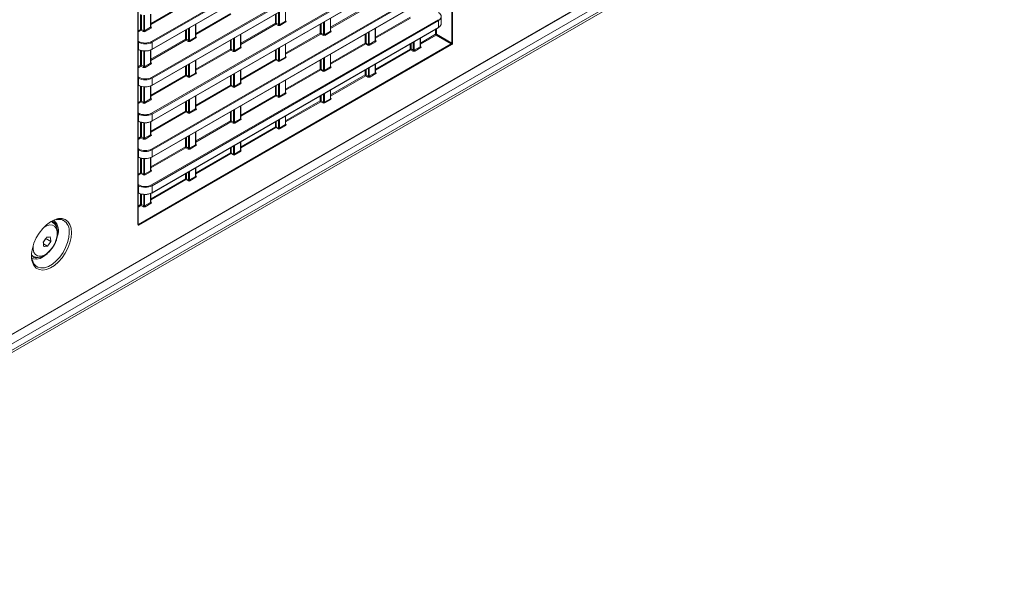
# Model space of a CAD drawing. Header units: millimetres. Extents: x 0 to 1118, y 0 to 864.
# Tile 138 of 156: x 945 to 1021, y 538 to 580. Entities that reach past the tile are written whole.
import ezdxf

# ---------------------------------------------------------------- set-up
doc = ezdxf.new("R2010")
doc.units = ezdxf.units.MM

msp = doc.modelspace()

# ---------------------------------------------------------------- linework, layer by layer
at = {"color": 9, "linetype": 'Continuous', "lineweight": 0}
for p, q in [((978.416, 578.255), (978.416, 629.206)), ((978.486, 629.206), (978.486, 578.255)), ((954.347, 564.32), (954.347, 615.271)), ((875.336, 515.899), (1020.806, 599.877)), ((875.972, 515.513), (1020.346, 598.858)), ((875.972, 515.018), (1020.346, 598.363)), ((875.869, 514.789), (1020.242, 598.134)), ((955.398, 578.371), (977.365, 591.052)), ((977.4, 590.991), (955.433, 578.31)), ((955.433, 577.778), (977.4, 590.459)), ((955.398, 575.619), (977.365, 588.3)), ((977.4, 588.239), (955.433, 575.558)), ((955.433, 575.026), (977.4, 587.707)), ((955.398, 572.867), (977.365, 585.549)), ((977.4, 585.488), (955.433, 572.806)), ((955.433, 572.274), (977.4, 584.955)), ((955.398, 570.116), (977.365, 582.797)), ((977.4, 582.736), (955.433, 570.055)), ((955.433, 569.522), (977.4, 582.204)), ((955.334, 579.755), (957.993, 581.291)), ((958.028, 581.23), (955.334, 579.674)), ((965.661, 579.933), (965.661, 580.913)), ((969.122, 579.46), (971.782, 580.995)), ((971.817, 580.934), (969.122, 579.379)), ((954.546, 579.301), (954.546, 580.439)), ((954.616, 580.42), (954.616, 579.301)), ((954.788, 579.202), (954.788, 580.392)), ((954.858, 580.388), (954.858, 579.2)), ((955.319, 579.467), (955.319, 580.469)), ((958.781, 578.994), (961.44, 580.529)), ((961.475, 580.468), (958.781, 578.913)), ((964.887, 579.767), (964.887, 580.467)), ((964.958, 580.507), (964.958, 579.767)), ((965.13, 579.668), (965.13, 580.607)), ((965.2, 580.647), (965.2, 579.667)), ((969.108, 579.171), (969.108, 580.152)), ((972.57, 578.698), (975.229, 580.234)), ((975.264, 580.173), (972.57, 578.617)), ((954.858, 579.2), (955.319, 579.467)), ((955.354, 579.406), (954.893, 579.14)), ((955.334, 579.501), (955.355, 579.488)), ((955.398, 567.364), (977.365, 580.045)), ((977.4, 579.984), (955.433, 567.303)), ((955.433, 566.771), (977.4, 579.452)), ((958.235, 578.44), (958.235, 579.379)), ((958.305, 579.419), (958.305, 578.439)), ((958.766, 578.705), (958.766, 579.685)), ((962.228, 578.232), (964.887, 579.767)), ((964.922, 579.706), (962.228, 578.151)), ((965.094, 579.607), (964.922, 579.706)), ((964.958, 579.767), (965.13, 579.668)), ((965.2, 579.667), (965.661, 579.933)), ((965.695, 579.872), (965.235, 579.606)), ((965.675, 579.968), (965.697, 579.954)), ((968.335, 579.005), (968.335, 579.705)), ((968.405, 579.746), (968.405, 579.006)), ((968.577, 578.906), (968.577, 579.845)), ((968.647, 579.885), (968.647, 578.905)), ((972.555, 578.41), (972.555, 579.39)), ((977.185, 578.925), (977.185, 579.311)), ((977.255, 579.351), (977.255, 578.926)), ((977.4, 579.452), (977.4, 579.984)), ((954.362, 579.194), (954.546, 579.301)), ((954.581, 579.24), (954.362, 579.113)), ((954.753, 579.14), (954.581, 579.24)), ((954.616, 579.301), (954.788, 579.202)), ((957.993, 578.539), (957.993, 579.239)), ((958.063, 579.279), (958.063, 578.539)), ((958.305, 578.439), (958.766, 578.705)), ((958.801, 578.644), (958.34, 578.378)), ((958.781, 578.739), (958.802, 578.726)), ((961.683, 577.678), (961.683, 578.617)), ((961.753, 578.657), (961.753, 577.677)), ((962.213, 577.943), (962.213, 578.923)), ((965.675, 577.47), (968.335, 579.005)), ((968.369, 578.944), (965.675, 577.389)), ((968.541, 578.845), (968.369, 578.944)), ((968.405, 579.006), (968.577, 578.906)), ((968.647, 578.905), (969.108, 579.171)), ((969.143, 579.11), (968.682, 578.844)), ((969.122, 579.206), (969.144, 579.193)), ((971.782, 578.244), (971.782, 578.943)), ((971.852, 578.984), (971.852, 578.244)), ((972.024, 578.145), (972.024, 579.083)), ((972.094, 579.124), (972.094, 578.143)), ((976.002, 577.962), (976.002, 578.628)), ((976.017, 578.251), (977.185, 578.925)), ((977.22, 578.864), (976.017, 578.17)), ((978.381, 578.194), (977.22, 578.864)), ((977.255, 578.926), (978.416, 578.255)), ((954.362, 578.408), (954.417, 578.376)), ((954.382, 578.314), (954.362, 578.326)), ((954.382, 577.763), (954.382, 578.314)), ((954.383, 564.34), (978.381, 578.194)), ((978.416, 578.133), (954.418, 564.279)), ((955.334, 577.004), (957.993, 578.539)), ((958.028, 578.478), (955.334, 576.923)), ((955.433, 578.31), (955.433, 577.778)), ((958.2, 578.379), (958.028, 578.478)), ((958.063, 578.539), (958.235, 578.44)), ((961.44, 577.777), (961.44, 578.477)), ((961.51, 578.517), (961.51, 577.777)), ((961.753, 577.677), (962.213, 577.943)), ((962.248, 577.882), (961.787, 577.616)), ((962.228, 577.978), (962.249, 577.964)), ((965.13, 576.916), (965.13, 577.855)), ((965.2, 577.895), (965.2, 576.915)), ((965.661, 577.181), (965.661, 578.162)), ((969.122, 576.708), (971.782, 578.244)), ((971.817, 578.183), (969.122, 576.627)), ((971.989, 578.083), (971.817, 578.183)), ((971.852, 578.244), (972.024, 578.145)), ((972.094, 578.143), (972.555, 578.41)), ((972.59, 578.349), (972.129, 578.083)), ((972.57, 578.444), (972.591, 578.431)), ((975.229, 577.796), (975.229, 578.182)), ((975.299, 578.222), (975.299, 577.797)), ((975.299, 577.797), (975.471, 577.697)), ((975.471, 577.697), (975.471, 578.322)), ((975.541, 578.362), (975.541, 577.696)), ((975.541, 577.696), (976.002, 577.962)), ((976.037, 577.901), (975.576, 577.635)), ((976.017, 577.997), (976.038, 577.984)), ((954.362, 577.774), (954.382, 577.763)), ((954.546, 576.549), (954.546, 577.688)), ((954.616, 577.668), (954.616, 576.549)), ((954.788, 576.45), (954.788, 577.64)), ((954.858, 577.636), (954.858, 576.449)), ((955.319, 576.715), (955.319, 577.717)), ((958.781, 576.242), (961.44, 577.777)), ((961.475, 577.716), (958.781, 576.161)), ((961.647, 577.617), (961.475, 577.716)), ((961.51, 577.777), (961.683, 577.678)), ((964.887, 577.015), (964.887, 577.715)), ((964.958, 577.756), (964.958, 577.016)), ((965.2, 576.915), (965.661, 577.181)), ((965.695, 577.12), (965.235, 576.854)), ((965.675, 577.216), (965.697, 577.203)), ((968.577, 576.155), (968.577, 577.093)), ((968.647, 577.134), (968.647, 576.153)), ((969.108, 576.42), (969.108, 577.4)), ((972.57, 576.261), (975.229, 577.796)), ((975.264, 577.735), (972.57, 576.18)), ((975.436, 577.636), (975.264, 577.735)), ((954.362, 576.442), (954.546, 576.549)), ((954.581, 576.488), (954.362, 576.361)), ((954.753, 576.389), (954.581, 576.488)), ((954.616, 576.549), (954.788, 576.45)), ((954.858, 576.449), (955.319, 576.715)), ((955.354, 576.654), (954.893, 576.388)), ((955.334, 576.749), (955.355, 576.736)), ((957.993, 575.787), (957.993, 576.487)), ((958.063, 576.527), (958.063, 575.787)), ((958.235, 575.688), (958.235, 576.627)), ((958.305, 576.667), (958.305, 575.687)), ((958.766, 575.953), (958.766, 576.933)), ((962.228, 575.48), (964.887, 577.015)), ((964.922, 576.954), (962.228, 575.399)), ((965.094, 576.855), (964.922, 576.954)), ((964.958, 577.016), (965.13, 576.916)), ((968.335, 576.254), (968.335, 576.953)), ((968.405, 576.994), (968.405, 576.254)), ((968.647, 576.153), (969.108, 576.42)), ((969.143, 576.359), (968.682, 576.093)), ((969.122, 576.454), (969.144, 576.441)), ((972.024, 575.707), (972.024, 576.332)), ((972.094, 576.372), (972.094, 575.706)), ((972.555, 575.972), (972.555, 576.638)), ((954.362, 575.656), (954.417, 575.624)), ((954.382, 575.563), (954.362, 575.574)), ((954.382, 575.011), (954.382, 575.563)), ((955.334, 574.252), (957.993, 575.787)), ((958.028, 575.726), (955.334, 574.171)), ((955.433, 575.558), (955.433, 575.026)), ((958.2, 575.627), (958.028, 575.726)), ((958.063, 575.787), (958.235, 575.688)), ((958.305, 575.687), (958.766, 575.953)), ((958.801, 575.892), (958.34, 575.626)), ((958.781, 575.988), (958.802, 575.974)), ((961.44, 575.025), (961.44, 575.725)), ((961.51, 575.766), (961.51, 575.026)), ((961.683, 574.926), (961.683, 575.865)), ((961.753, 575.905), (961.753, 574.925)), ((962.213, 575.191), (962.213, 576.172)), ((965.675, 574.718), (968.335, 576.254)), ((968.369, 576.193), (965.675, 574.637)), ((968.541, 576.093), (968.369, 576.193)), ((968.405, 576.254), (968.577, 576.155)), ((969.122, 574.271), (971.782, 575.806)), ((971.817, 575.745), (969.122, 574.19)), ((971.782, 575.806), (971.782, 576.192)), ((971.989, 575.646), (971.817, 575.745)), ((971.852, 576.232), (971.852, 575.807)), ((971.852, 575.807), (972.024, 575.707)), ((972.094, 575.706), (972.555, 575.972)), ((972.59, 575.911), (972.129, 575.645)), ((972.57, 576.007), (972.591, 575.994)), ((954.362, 575.022), (954.382, 575.011)), ((954.546, 573.797), (954.546, 574.936)), ((954.616, 574.916), (954.616, 573.797)), ((954.788, 573.698), (954.788, 574.888)), ((954.858, 574.884), (954.858, 573.697)), ((955.319, 573.963), (955.319, 574.966)), ((958.781, 573.49), (961.44, 575.025)), ((961.475, 574.964), (958.781, 573.409)), ((961.647, 574.865), (961.475, 574.964)), ((961.51, 575.026), (961.683, 574.926)), ((961.753, 574.925), (962.213, 575.191)), ((962.248, 575.13), (961.787, 574.864)), ((962.228, 575.226), (962.249, 575.213)), ((964.887, 574.264), (964.887, 574.963)), ((964.958, 575.004), (964.958, 574.264)), ((965.13, 574.165), (965.13, 575.103)), ((965.2, 575.144), (965.2, 574.163)), ((965.661, 574.43), (965.661, 575.41)), ((958.766, 573.201), (958.766, 574.182)), ((962.228, 572.728), (964.887, 574.264)), ((964.922, 574.203), (962.228, 572.647)), ((965.094, 574.103), (964.922, 574.203)), ((964.958, 574.264), (965.13, 574.165)), ((965.2, 574.163), (965.661, 574.43)), ((965.695, 574.369), (965.235, 574.103)), ((965.675, 574.464), (965.697, 574.451)), ((968.335, 573.816), (968.335, 574.202)), ((968.405, 574.242), (968.405, 573.817)), ((968.577, 573.717), (968.577, 574.342)), ((968.647, 574.382), (968.647, 573.716)), ((969.108, 573.982), (969.108, 574.648)), ((954.362, 573.691), (954.546, 573.797)), ((954.581, 573.736), (954.362, 573.61)), ((954.753, 573.637), (954.581, 573.736)), ((954.616, 573.797), (954.788, 573.698)), ((954.858, 573.697), (955.319, 573.963)), ((955.354, 573.902), (954.893, 573.636)), ((955.334, 573.998), (955.355, 573.984)), ((957.993, 573.035), (957.993, 573.735)), ((958.063, 573.776), (958.063, 573.036)), ((958.235, 572.936), (958.235, 573.875)), ((958.305, 573.915), (958.305, 572.935)), ((962.213, 572.44), (962.213, 573.42)), ((965.675, 572.281), (968.335, 573.816)), ((968.369, 573.755), (965.675, 572.2)), ((968.541, 573.656), (968.369, 573.755)), ((968.405, 573.817), (968.577, 573.717)), ((968.647, 573.716), (969.108, 573.982)), ((969.143, 573.921), (968.682, 573.655)), ((969.122, 574.017), (969.144, 574.004)), ((954.362, 572.904), (954.417, 572.872)), ((954.382, 572.811), (954.362, 572.823)), ((954.382, 572.259), (954.382, 572.811)), ((955.334, 571.5), (957.993, 573.035)), ((958.028, 572.974), (955.334, 571.419)), ((955.433, 572.806), (955.433, 572.274)), ((958.2, 572.875), (958.028, 572.974)), ((958.063, 573.036), (958.235, 572.936)), ((958.305, 572.935), (958.766, 573.201)), ((958.801, 573.14), (958.34, 572.874)), ((958.781, 573.236), (958.802, 573.223)), ((961.44, 572.274), (961.44, 572.973)), ((961.51, 573.014), (961.51, 572.274)), ((961.683, 572.175), (961.683, 573.113)), ((961.753, 573.154), (961.753, 572.173)), ((965.661, 571.992), (965.661, 572.658)), ((954.362, 572.27), (954.382, 572.259)), ((954.546, 571.045), (954.546, 572.184)), ((954.616, 572.164), (954.616, 571.046)), ((954.788, 570.946), (954.788, 572.136)), ((954.858, 572.133), (954.858, 570.945)), ((955.319, 571.211), (955.319, 572.214)), ((958.781, 570.738), (961.44, 572.274)), ((961.475, 572.213), (958.781, 570.657)), ((961.647, 572.113), (961.475, 572.213)), ((961.51, 572.274), (961.683, 572.175)), ((961.753, 572.173), (962.213, 572.44)), ((962.248, 572.379), (961.787, 572.113)), ((962.228, 572.474), (962.249, 572.461)), ((962.228, 570.291), (964.887, 571.826)), ((964.922, 571.765), (962.228, 570.21)), ((964.887, 571.826), (964.887, 572.212)), ((965.094, 571.666), (964.922, 571.765)), ((964.958, 572.252), (964.958, 571.827)), ((964.958, 571.827), (965.13, 571.727)), ((965.13, 571.727), (965.13, 572.352)), ((965.2, 572.392), (965.2, 571.726)), ((965.2, 571.726), (965.661, 571.992)), ((965.695, 571.931), (965.235, 571.665)), ((965.675, 572.027), (965.697, 572.014)), ((954.362, 570.939), (954.546, 571.045)), ((954.616, 571.046), (954.788, 570.946)), ((954.858, 570.945), (955.319, 571.211)), ((955.354, 571.15), (954.893, 570.884)), ((955.334, 571.246), (955.355, 571.233)), ((958.063, 571.024), (958.063, 570.284)), ((958.235, 570.185), (958.235, 571.123)), ((958.305, 571.164), (958.305, 570.183)), ((958.766, 570.45), (958.766, 571.43)), ((954.581, 570.984), (954.362, 570.858)), ((954.753, 570.885), (954.581, 570.984)), ((955.334, 568.748), (957.993, 570.284)), ((957.993, 570.284), (957.993, 570.983)), ((958.063, 570.284), (958.235, 570.185)), ((958.305, 570.183), (958.766, 570.45)), ((958.801, 570.389), (958.34, 570.123)), ((958.781, 570.484), (958.802, 570.471)), ((961.51, 570.262), (961.51, 569.837)), ((961.683, 569.737), (961.683, 570.362)), ((961.753, 570.402), (961.753, 569.736)), ((962.213, 570.002), (962.213, 570.668)), ((954.362, 570.152), (954.417, 570.12)), ((954.382, 570.059), (954.362, 570.071)), ((954.362, 569.518), (954.382, 569.507)), ((954.382, 569.507), (954.382, 570.059)), ((958.028, 570.223), (955.334, 568.667)), ((955.433, 570.055), (955.433, 569.522)), ((958.2, 570.123), (958.028, 570.223)), ((958.781, 568.301), (961.44, 569.836)), ((961.475, 569.775), (958.781, 568.22)), ((961.44, 569.836), (961.44, 570.222)), ((961.647, 569.676), (961.475, 569.775)), ((961.51, 569.837), (961.683, 569.737)), ((961.753, 569.736), (962.213, 570.002)), ((962.248, 569.941), (961.787, 569.675)), ((962.228, 570.037), (962.249, 570.024)), ((954.546, 568.294), (954.546, 569.432)), ((954.616, 569.413), (954.616, 568.294)), ((954.788, 568.195), (954.788, 569.385)), ((954.858, 569.381), (954.858, 568.193)), ((955.319, 568.46), (955.319, 569.462)), ((954.362, 568.187), (954.546, 568.294)), ((954.581, 568.233), (954.362, 568.106)), ((954.753, 568.133), (954.581, 568.233)), ((954.616, 568.294), (954.788, 568.195)), ((954.858, 568.193), (955.319, 568.46)), ((955.354, 568.399), (954.893, 568.133)), ((955.334, 568.494), (955.355, 568.481)), ((957.993, 567.846), (957.993, 568.232)), ((958.063, 568.272), (958.063, 567.847)), ((958.235, 567.747), (958.235, 568.372)), ((958.305, 568.412), (958.305, 567.746)), ((958.305, 567.746), (958.766, 568.012)), ((958.766, 568.012), (958.766, 568.678)), ((958.781, 568.047), (958.802, 568.034)), ((954.362, 567.401), (954.417, 567.369)), ((954.382, 567.307), (954.362, 567.319)), ((954.382, 566.756), (954.382, 567.307)), ((955.334, 566.311), (957.993, 567.846)), ((958.028, 567.785), (955.334, 566.23)), ((955.433, 567.303), (955.433, 566.771)), ((958.2, 567.686), (958.028, 567.785)), ((958.063, 567.847), (958.235, 567.747)), ((958.801, 567.951), (958.34, 567.685)), ((954.362, 566.767), (954.382, 566.756)), ((954.546, 565.856), (954.546, 566.681)), ((954.616, 566.661), (954.616, 565.857)), ((954.788, 565.757), (954.788, 566.633)), ((954.858, 566.629), (954.858, 565.756)), ((955.319, 566.022), (955.319, 566.711)), ((954.362, 565.75), (954.546, 565.856)), ((954.581, 565.795), (954.362, 565.669)), ((954.753, 565.696), (954.581, 565.795)), ((954.616, 565.857), (954.788, 565.757)), ((954.858, 565.756), (955.319, 566.022)), ((955.354, 565.961), (954.893, 565.695)), ((955.334, 566.057), (955.355, 566.044)), ((947.661, 564.554), (947.807, 564.494)), ((954.362, 564.353), (954.383, 564.34)), ((946.281, 561.911), (946.182, 561.992))]:
    msp.add_line(p, q, dxfattribs=at)
at = {"color": 7, "linetype": 'Continuous', "lineweight": 15}
for p, q in [((954.362, 564.341), (954.362, 615.291)), ((875.31, 515.841), (1020.78, 599.819)), ((875.546, 514.603), (1019.919, 597.948)), ((955.423, 577.755), (977.39, 590.436)), ((955.423, 575.003), (977.39, 587.684)), ((955.423, 572.251), (977.39, 584.933)), ((955.423, 569.5), (977.39, 582.181)), ((965.675, 579.954), (965.675, 580.922)), ((955.334, 579.487), (955.334, 580.476)), ((969.122, 579.192), (969.122, 580.16)), ((977.62, 579.755), (977.62, 580.293)), ((955.423, 566.748), (977.39, 579.429)), ((958.781, 578.726), (958.781, 579.693)), ((972.57, 578.43), (972.57, 579.398)), ((962.228, 577.964), (962.228, 578.932)), ((976.017, 577.983), (976.017, 578.636)), ((965.675, 577.202), (965.675, 578.17)), ((954.362, 577.756), (954.393, 577.739)), ((955.334, 576.736), (955.334, 577.724)), ((969.122, 576.44), (969.122, 577.408)), ((958.781, 575.974), (958.781, 576.942)), ((972.57, 575.993), (972.57, 576.646)), ((962.228, 575.212), (962.228, 576.18)), ((954.362, 575.004), (954.393, 574.988)), ((955.334, 573.984), (955.334, 574.972)), ((965.675, 574.45), (965.675, 575.418)), ((958.781, 573.222), (958.781, 574.19)), ((969.122, 574.003), (969.122, 574.656)), ((962.228, 572.46), (962.228, 573.428)), ((965.675, 572.013), (965.675, 572.666)), ((954.362, 572.253), (954.393, 572.236)), ((955.334, 571.232), (955.334, 572.22)), ((958.781, 570.47), (958.781, 571.438)), ((962.228, 570.023), (962.228, 570.676)), ((954.362, 569.501), (954.393, 569.484)), ((955.334, 568.48), (955.334, 569.469)), ((958.781, 568.033), (958.781, 568.687)), ((954.362, 566.749), (954.393, 566.732)), ((955.334, 566.043), (955.334, 566.717)), ((947.795, 564.501), (947.681, 564.566)), ((947.086, 562.954), (947.292, 563.252)), ((947.41, 562.672), (947.1, 562.851)), ((947.292, 563.252), (947.289, 563.283)), ((947.663, 563.038), (947.292, 563.252)), ((946.181, 561.968), (946.295, 561.903)), ((946.532, 561.14), (946.594, 561.098))]:
    msp.add_line(p, q, dxfattribs=at)
at = {"color": 7, "linetype": 'Continuous', "lineweight": 15, "flags": 128}
for points in [[(946.214, 561.579), (946.189, 561.752), (946.189, 562.111), (946.251, 562.498), (946.374, 562.899), (946.551, 563.296), (946.777, 563.674), (947.041, 564.016), (947.332, 564.309), (947.639, 564.541), (947.95, 564.702), (948.143, 564.764)], [(947.382, 562.087), (947.112, 561.875), (946.835, 561.732), (946.569, 561.669), (946.329, 561.689), (946.244, 561.719)]]:
    msp.add_lwpolyline(points, dxfattribs=at)
at = {"color": 9, "linetype": 'Continuous', "lineweight": 0, "flags": 128}
for points in [[(946.303, 562.689), (946.303, 562.432), (946.364, 562.195), (946.483, 562.019), (946.654, 561.917), (946.863, 561.895), (947.097, 561.955), (947.341, 562.093), (947.576, 562.299), (947.788, 562.559), (947.962, 562.856), (948.085, 563.17), (948.151, 563.478), (948.153, 563.76), (948.092, 563.997), (947.973, 564.173), (947.802, 564.275), (947.593, 564.297), (947.358, 564.237), (947.117, 564.101)], [(948.143, 564.764), (948.251, 564.785), (948.53, 564.788), (948.776, 564.711), (948.978, 564.555), (949.129, 564.328), (949.222, 564.04), (949.254, 563.701)], [(949.254, 563.701), (949.222, 563.325), (949.129, 562.929), (948.978, 562.528), (948.776, 562.139), (948.53, 561.777), (948.251, 561.458), (947.95, 561.194), (947.639, 560.997), (947.332, 560.874), (947.041, 560.83), (946.777, 560.868), (946.551, 560.985), (946.374, 561.177), (946.251, 561.436), (946.214, 561.579)], [(946.594, 561.098), (946.661, 561.062), (946.906, 560.998), (947.183, 561.015), (947.479, 561.113), (947.782, 561.288), (948.078, 561.532), (948.354, 561.834), (948.599, 562.18), (948.802, 562.557), (948.953, 562.947), (949.047, 563.334), (949.078, 563.7)]]:
    msp.add_lwpolyline(points, dxfattribs=at)
at = {"color": 9, "linetype": 'Continuous', "lineweight": 0}
for centre, radius, start, end in [((954.581, 579.232), 0.077, 63.23378, 117.34352), ((955.396, 579.47), 0.077, 182.65231, 236.77029), ((955.34, 579.511), 0.0278, 257.73313, 303.54348), ((964.923, 579.699), 0.077, 63.23378, 117.34352), ((964.964, 579.771), 0.077, 182.65231, 236.77029), ((964.878, 579.772), 0.0793, 303.52223, 356.47777), ((965.051, 579.673), 0.0793, 303.52223, 356.47777), ((965.277, 579.671), 0.077, 182.65231, 236.77029), ((965.738, 579.937), 0.077, 182.65231, 236.77029), ((965.681, 579.978), 0.0278, 257.89725, 303.52688), ((977.323, 579.981), 0.077, 2.65231, 56.77029), ((954.623, 579.304), 0.077, 182.65231, 236.77029), ((954.537, 579.306), 0.0793, 303.52223, 356.47777), ((954.709, 579.206), 0.0793, 303.52223, 356.47777), ((954.935, 579.204), 0.077, 182.65231, 236.77029), ((958.843, 578.708), 0.077, 182.65231, 236.77029), ((958.787, 578.749), 0.0278, 257.73313, 303.54348), ((968.37, 578.937), 0.077, 63.23378, 117.34352), ((968.412, 579.009), 0.077, 182.65231, 236.77029), ((968.326, 579.01), 0.0793, 303.52223, 356.47777), ((968.498, 578.911), 0.0793, 303.52223, 356.47777), ((968.724, 578.909), 0.077, 182.65231, 236.77029), ((969.185, 579.175), 0.077, 182.65231, 236.77029), ((969.128, 579.216), 0.0278, 257.89725, 303.52688), ((977.22, 578.857), 0.077, 63.23378, 117.34352), ((977.262, 578.929), 0.077, 182.65231, 236.77029), ((977.176, 578.93), 0.0793, 303.52223, 356.47777), ((954.461, 578.31), 0.0793, 123.52223, 176.47777), ((955.356, 578.306), 0.077, 2.65231, 56.77029), ((958.029, 578.47), 0.077, 63.23378, 117.34352), ((958.07, 578.542), 0.077, 182.65231, 236.77029), ((957.984, 578.544), 0.0793, 303.52223, 356.47777), ((958.156, 578.445), 0.0793, 303.52223, 356.47777), ((958.382, 578.442), 0.077, 182.65231, 236.77029), ((962.29, 577.947), 0.077, 182.65231, 236.77029), ((962.234, 577.988), 0.0278, 257.73313, 303.54348), ((971.817, 578.175), 0.077, 63.23378, 117.34352), ((971.859, 578.247), 0.077, 182.65231, 236.77029), ((971.773, 578.249), 0.0793, 303.52223, 356.47777), ((971.945, 578.149), 0.0793, 303.52223, 356.47777), ((972.171, 578.147), 0.077, 182.65231, 236.77029), ((972.632, 578.413), 0.077, 182.65231, 236.77029), ((972.576, 578.454), 0.0278, 257.89725, 303.52688), ((975.264, 577.728), 0.077, 63.23378, 117.34352), ((975.22, 577.801), 0.0793, 303.52223, 356.47777), ((976.079, 577.966), 0.077, 182.65231, 236.77029), ((976.023, 578.007), 0.0278, 257.73313, 303.54348), ((978.339, 578.129), 0.077, 2.65231, 56.77029), ((978.451, 578.324), 0.077, 243.23378, 297.34352), ((954.406, 577.76), 0.0244, 173.48529, 237.32788), ((955.409, 577.775), 0.024, 304.12618, 7.186), ((961.476, 577.709), 0.077, 63.23378, 117.34352), ((961.517, 577.781), 0.077, 182.65231, 236.77029), ((961.431, 577.782), 0.0793, 303.52223, 356.47777), ((961.603, 577.683), 0.0793, 303.52223, 356.47777), ((961.83, 577.681), 0.077, 182.65231, 236.77029), ((965.738, 577.185), 0.077, 182.65231, 236.77029), ((965.681, 577.226), 0.0278, 257.89725, 303.52688), ((975.306, 577.8), 0.077, 182.65231, 236.77029), ((975.392, 577.702), 0.0793, 303.52223, 356.47777), ((975.618, 577.7), 0.077, 182.65231, 236.77029), ((954.581, 576.48), 0.077, 63.23378, 117.34352), ((954.623, 576.552), 0.077, 182.65231, 236.77029), ((954.537, 576.554), 0.0793, 303.52223, 356.47777), ((954.709, 576.455), 0.0793, 303.52223, 356.47777), ((954.935, 576.452), 0.077, 182.65231, 236.77029), ((955.396, 576.718), 0.077, 182.65231, 236.77029), ((955.34, 576.759), 0.0278, 257.73313, 303.54348), ((964.923, 576.947), 0.077, 63.23378, 117.34352), ((964.964, 577.019), 0.077, 182.65231, 236.77029), ((964.878, 577.021), 0.0793, 303.52223, 356.47777), ((965.051, 576.921), 0.0793, 303.52223, 356.47777), ((965.277, 576.919), 0.077, 182.65231, 236.77029), ((969.185, 576.423), 0.077, 182.65231, 236.77029), ((969.128, 576.464), 0.0278, 257.89725, 303.52688), ((954.461, 575.558), 0.0793, 123.52223, 176.47777), ((955.356, 575.555), 0.077, 2.65231, 56.77029), ((958.029, 575.719), 0.077, 63.23378, 117.34352), ((958.07, 575.791), 0.077, 182.65231, 236.77029), ((957.984, 575.792), 0.0793, 303.52223, 356.47777), ((958.156, 575.693), 0.0793, 303.52223, 356.47777), ((958.382, 575.691), 0.077, 182.65231, 236.77029), ((958.843, 575.957), 0.077, 182.65231, 236.77029), ((958.787, 575.998), 0.0278, 257.73313, 303.54348), ((968.37, 576.185), 0.077, 63.23378, 117.34352), ((968.412, 576.257), 0.077, 182.65231, 236.77029), ((968.326, 576.259), 0.0793, 303.52223, 356.47777), ((968.498, 576.159), 0.0793, 303.52223, 356.47777), ((968.724, 576.157), 0.077, 182.65231, 236.77029), ((971.817, 575.738), 0.077, 63.23378, 117.34352), ((971.859, 575.81), 0.077, 182.65231, 236.77029), ((971.773, 575.811), 0.0793, 303.52223, 356.47777), ((971.945, 575.712), 0.0793, 303.52223, 356.47777), ((972.171, 575.71), 0.077, 182.65231, 236.77029), ((972.632, 575.976), 0.077, 182.65231, 236.77029), ((972.576, 576.017), 0.0278, 257.89725, 303.52688), ((954.406, 575.008), 0.0244, 173.48529, 237.32788), ((955.409, 575.023), 0.024, 304.12618, 7.186), ((961.476, 574.957), 0.077, 63.23378, 117.34352), ((961.517, 575.029), 0.077, 182.65231, 236.77029), ((961.431, 575.031), 0.0793, 303.52223, 356.47777), ((961.603, 574.931), 0.0793, 303.52223, 356.47777), ((961.83, 574.929), 0.077, 182.65231, 236.77029), ((962.29, 575.195), 0.077, 182.65231, 236.77029), ((962.234, 575.236), 0.0278, 257.73313, 303.54348), ((964.923, 574.195), 0.077, 63.23378, 117.34352), ((964.964, 574.267), 0.077, 182.65231, 236.77029), ((964.878, 574.269), 0.0793, 303.52223, 356.47777), ((965.051, 574.169), 0.0793, 303.52223, 356.47777), ((965.277, 574.167), 0.077, 182.65231, 236.77029), ((965.738, 574.433), 0.077, 182.65231, 236.77029), ((965.681, 574.474), 0.0278, 257.89725, 303.52688), ((954.581, 573.729), 0.077, 63.23378, 117.34352), ((954.623, 573.801), 0.077, 182.65231, 236.77029), ((954.537, 573.802), 0.0793, 303.52223, 356.47777), ((954.709, 573.703), 0.0793, 303.52223, 356.47777), ((954.935, 573.701), 0.077, 182.65231, 236.77029), ((955.396, 573.967), 0.077, 182.65231, 236.77029), ((955.34, 574.008), 0.0278, 257.73313, 303.54348), ((968.37, 573.748), 0.077, 63.23378, 117.34352), ((968.412, 573.82), 0.077, 182.65231, 236.77029), ((968.326, 573.821), 0.0793, 303.52223, 356.47777), ((968.498, 573.722), 0.0793, 303.52223, 356.47777), ((968.724, 573.72), 0.077, 182.65231, 236.77029), ((969.185, 573.986), 0.077, 182.65231, 236.77029), ((969.128, 574.027), 0.0278, 257.89725, 303.52688), ((954.461, 572.806), 0.0793, 123.52223, 176.47777), ((955.356, 572.803), 0.077, 2.65231, 56.77029), ((958.029, 572.967), 0.077, 63.23378, 117.34352), ((958.07, 573.039), 0.077, 182.65231, 236.77029), ((957.984, 573.041), 0.0793, 303.52223, 356.47777), ((958.156, 572.941), 0.0793, 303.52223, 356.47777), ((958.382, 572.939), 0.077, 182.65231, 236.77029), ((958.843, 573.205), 0.077, 182.65231, 236.77029), ((958.787, 573.246), 0.0278, 257.73313, 303.54348), ((954.406, 572.256), 0.0244, 173.48529, 237.32788), ((955.409, 572.271), 0.024, 304.12618, 7.186), ((961.476, 572.205), 0.077, 63.23378, 117.34352), ((961.517, 572.277), 0.077, 182.65231, 236.77029), ((961.431, 572.279), 0.0793, 303.52223, 356.47777), ((961.603, 572.179), 0.0793, 303.52223, 356.47777), ((961.83, 572.177), 0.077, 182.65231, 236.77029), ((962.29, 572.443), 0.077, 182.65231, 236.77029), ((962.234, 572.484), 0.0278, 257.73313, 303.54348), ((964.923, 571.758), 0.077, 63.23378, 117.34352), ((964.964, 571.83), 0.077, 182.65231, 236.77029), ((964.878, 571.831), 0.0793, 303.52223, 356.47777), ((965.738, 571.996), 0.077, 182.65231, 236.77029), ((965.681, 572.037), 0.0278, 257.89725, 303.52688), ((954.581, 570.977), 0.077, 63.23378, 117.34352), ((954.623, 571.049), 0.077, 182.65231, 236.77029), ((954.537, 571.051), 0.0793, 303.52223, 356.47777), ((955.396, 571.215), 0.077, 182.65231, 236.77029), ((955.34, 571.256), 0.0278, 257.73313, 303.54348), ((965.051, 571.732), 0.0793, 303.52223, 356.47777), ((965.277, 571.73), 0.077, 182.65231, 236.77029), ((954.709, 570.951), 0.0793, 303.52223, 356.47777), ((954.935, 570.949), 0.077, 182.65231, 236.77029), ((958.029, 570.215), 0.077, 63.23378, 117.34352), ((958.07, 570.287), 0.077, 182.65231, 236.77029), ((957.984, 570.289), 0.0793, 303.52223, 356.47777), ((958.843, 570.453), 0.077, 182.65231, 236.77029), ((958.787, 570.494), 0.0278, 257.73313, 303.54348), ((954.461, 570.054), 0.0793, 123.52223, 176.47777), ((954.406, 569.505), 0.0244, 173.48529, 237.32788), ((955.356, 570.051), 0.077, 2.65231, 56.77029), ((955.409, 569.519), 0.024, 304.12618, 7.186), ((958.156, 570.189), 0.0793, 303.52223, 356.47777), ((958.382, 570.187), 0.077, 182.65231, 236.77029), ((961.476, 569.768), 0.077, 63.23378, 117.34352), ((961.517, 569.84), 0.077, 182.65231, 236.77029), ((961.431, 569.841), 0.0793, 303.52223, 356.47777), ((961.603, 569.742), 0.0793, 303.52223, 356.47777), ((961.83, 569.74), 0.077, 182.65231, 236.77029), ((962.29, 570.006), 0.077, 182.65231, 236.77029), ((962.234, 570.047), 0.0278, 257.89725, 303.52688), ((954.581, 568.225), 0.077, 63.23378, 117.34352), ((954.623, 568.297), 0.077, 182.65231, 236.77029), ((954.537, 568.299), 0.0793, 303.52223, 356.47777), ((954.709, 568.199), 0.0793, 303.52223, 356.47777), ((954.935, 568.197), 0.077, 182.65231, 236.77029), ((955.396, 568.463), 0.077, 182.65231, 236.77029), ((955.34, 568.504), 0.0278, 257.73313, 303.54348), ((958.843, 568.016), 0.077, 182.65231, 236.77029), ((958.787, 568.057), 0.0278, 257.73313, 303.54348), ((954.461, 567.303), 0.0793, 123.52223, 176.47777), ((955.356, 567.299), 0.077, 2.65231, 56.77029), ((958.029, 567.778), 0.077, 63.23378, 117.34352), ((958.07, 567.85), 0.077, 182.65231, 236.77029), ((957.984, 567.851), 0.0793, 303.52223, 356.47777), ((958.156, 567.752), 0.0793, 303.52223, 356.47777), ((958.382, 567.75), 0.077, 182.65231, 236.77029), ((954.406, 566.753), 0.0244, 173.48529, 237.32788), ((955.409, 566.768), 0.024, 304.12618, 7.186), ((954.581, 565.788), 0.077, 63.23378, 117.34352), ((954.623, 565.86), 0.077, 182.65231, 236.77029), ((954.537, 565.861), 0.0793, 303.52223, 356.47777), ((954.709, 565.762), 0.0793, 303.52223, 356.47777), ((954.935, 565.76), 0.077, 182.65231, 236.77029), ((955.396, 566.026), 0.077, 182.65231, 236.77029), ((955.34, 566.067), 0.0278, 257.73313, 303.54348), ((948.079, 563.809), 1.005, 353.77904, 57.30324), ((954.338, 564.342), 0.024, 292.8092, 355.87066), ((954.341, 564.276), 0.077, 2.65231, 56.77029)]:
    msp.add_arc(centre, radius, start, end, dxfattribs=at)
at = {"color": 7, "linetype": 'Continuous', "lineweight": 15}
for centre, radius, start, end in [((977.376, 579.449), 0.024, 304.12618, 7.186), ((954.403, 577.762), 0.0247, 247.03481, 306.39809), ((955.412, 577.777), 0.0248, 235.39586, 294.63978), ((954.403, 575.01), 0.0247, 247.03481, 306.39809), ((955.412, 575.026), 0.0248, 235.39586, 294.63978), ((954.403, 572.259), 0.0247, 247.03481, 306.39809), ((955.412, 572.274), 0.0248, 235.39586, 294.63978), ((955.412, 569.522), 0.0248, 235.39586, 294.63978), ((954.403, 569.507), 0.0247, 247.03481, 306.39809), ((954.403, 566.755), 0.0247, 247.03481, 306.39809), ((955.412, 566.77), 0.0248, 235.39586, 294.63978), ((947.486, 564.02), 0.643, 10.63856, 65.82095), ((947.113, 563.851), 1.133, 340.20437, 43.94265), ((943.342, 565.844), 4.705, 322.62344, 328.03863), ((943.663, 562.431), 3.463, 3.57657, 9.24924), ((947.177, 566.888), 3.538, 272.54336, 277.27689), ((943.671, 565.528), 4.705, 322.62344, 328.03863), ((944.207, 562.822), 3.463, 3.57657, 9.24924), ((946.962, 566.182), 3.538, 272.54336, 277.27689), ((946.551, 562.428), 0.659, 242.71209, 283.5624)]:
    msp.add_arc(centre, radius, start, end, dxfattribs=at)
for centre, major_axis, ratio, start_param, end_param in [((976.87, 580.3), (0.75, -0.011), 0.586615, 5.5062, 7.059544), ((976.87, 579.748), (0.75, 0.01), 0.567807, 5.489905, 6.275303), ((954.903, 578.074), (0.75, 0.01), 0.567807, 3.936562, 5.489905), ((954.903, 578.033), (0.7, 0.01), 0.567125, 3.936018, 5.489361), ((954.903, 575.322), (0.75, 0.01), 0.567807, 3.936562, 5.489905), ((954.903, 575.281), (0.7, 0.01), 0.567125, 3.936018, 5.489361), ((954.903, 572.57), (0.75, 0.01), 0.567807, 3.936562, 5.489905), ((954.903, 572.529), (0.7, 0.01), 0.567125, 3.936018, 5.489361), ((954.903, 569.819), (0.75, 0.01), 0.567807, 3.936562, 5.489905), ((954.903, 569.777), (0.7, 0.01), 0.567125, 3.936018, 5.489361), ((954.903, 567.067), (0.75, 0.01), 0.567807, 3.936562, 5.489905), ((954.903, 567.026), (0.7, 0.01), 0.567125, 3.936018, 5.489361)]:
    msp.add_ellipse(centre, major_axis=major_axis, ratio=ratio, start_param=start_param, end_param=end_param, dxfattribs=at)
at = {"color": 9, "linetype": 'Continuous', "lineweight": 0}
for centre, major_axis, ratio, start_param, end_param in [((955.284, 579.488), (0.05, -0.0016), 0.597067, 5.516493, 6.301891), ((955.283, 579.448), (0.1, -0.0015), 0.587275, 5.506822, 7.060165), ((965.164, 579.648), (0.1, -0.0015), 0.587275, 3.953479, 5.506822), ((965.164, 579.689), (0.05, -0.0016), 0.597067, 3.96315, 5.516493), ((965.625, 579.955), (0.05, -0.0016), 0.597067, 5.516493, 6.301891), ((965.625, 579.914), (0.1, -0.0015), 0.587275, 5.506822, 7.060165), ((954.822, 579.182), (0.1, -0.0015), 0.587275, 3.953479, 5.506822), ((954.823, 579.222), (0.05, -0.0016), 0.597067, 3.96315, 5.516493), ((958.731, 578.727), (0.05, -0.0016), 0.597067, 5.516493, 6.301891), ((958.73, 578.686), (0.1, -0.0015), 0.587275, 5.506822, 7.060165), ((968.611, 578.887), (0.1, -0.0015), 0.587275, 3.953479, 5.506822), ((968.612, 578.927), (0.05, -0.0016), 0.597067, 3.96315, 5.516493), ((969.072, 579.193), (0.05, -0.0016), 0.597067, 5.516493, 6.301891), ((969.072, 579.153), (0.1, -0.0015), 0.587275, 5.506822, 7.060165), ((954.903, 578.626), (0.75, -0.011), 0.586615, 3.952857, 5.5062), ((954.903, 578.666), (0.7, -0.011), 0.587275, 3.953479, 5.506822), ((958.27, 578.42), (0.1, -0.0015), 0.587275, 3.953479, 5.506822), ((958.27, 578.461), (0.05, -0.0016), 0.597067, 3.96315, 5.516493), ((962.178, 577.965), (0.05, -0.0016), 0.597067, 5.516493, 6.301891), ((962.178, 577.924), (0.1, -0.0015), 0.587275, 5.506822, 7.060165), ((972.058, 578.125), (0.1, -0.0015), 0.587275, 3.953479, 5.506822), ((972.059, 578.165), (0.05, -0.0016), 0.597067, 3.96315, 5.516493), ((972.52, 578.431), (0.05, -0.0016), 0.597067, 5.516493, 6.301891), ((972.519, 578.391), (0.1, -0.0015), 0.587275, 5.506822, 7.060165), ((975.967, 577.984), (0.05, -0.0016), 0.597067, 5.516493, 6.301891), ((975.966, 577.943), (0.1, -0.0015), 0.587275, 5.506822, 7.060165), ((978.38, 578.235), (0.025, 0.0433), 0.598058, 3.92706, 5.497552), ((978.416, 578.215), (0.05, 0.0866), 0.577557, 3.927062, 5.497554), ((961.717, 577.658), (0.1, -0.0015), 0.587275, 3.953479, 5.506822), ((961.717, 577.699), (0.05, -0.0016), 0.597067, 3.96315, 5.516493), ((965.625, 577.203), (0.05, -0.0016), 0.597067, 5.516493, 6.301891), ((965.625, 577.163), (0.1, -0.0015), 0.587275, 5.506822, 7.060165), ((975.505, 577.677), (0.1, -0.0015), 0.587275, 3.953479, 5.506822), ((975.506, 577.718), (0.05, -0.0016), 0.597067, 3.96315, 5.516493), ((954.822, 576.43), (0.1, -0.0015), 0.587275, 3.953479, 5.506822), ((954.823, 576.471), (0.05, -0.0016), 0.597067, 3.96315, 5.516493), ((955.284, 576.737), (0.05, -0.0016), 0.597067, 5.516493, 6.301891), ((955.283, 576.696), (0.1, -0.0015), 0.587275, 5.506822, 7.060165), ((965.164, 576.897), (0.1, -0.0015), 0.587275, 3.953479, 5.506822), ((965.164, 576.937), (0.05, -0.0016), 0.597067, 3.96315, 5.516493), ((969.072, 576.441), (0.05, -0.0016), 0.597067, 5.516493, 6.301891), ((969.072, 576.401), (0.1, -0.0015), 0.587275, 5.506822, 7.060165), ((954.903, 575.874), (0.75, -0.011), 0.586615, 3.952857, 5.5062), ((954.903, 575.915), (0.7, -0.011), 0.587275, 3.953479, 5.506822), ((958.27, 575.668), (0.1, -0.0015), 0.587275, 3.953479, 5.506822), ((958.27, 575.709), (0.05, -0.0016), 0.597067, 3.96315, 5.516493), ((958.731, 575.975), (0.05, -0.0016), 0.597067, 5.516493, 6.301891), ((958.73, 575.934), (0.1, -0.0015), 0.587275, 5.506822, 7.060165), ((968.611, 576.135), (0.1, -0.0015), 0.587275, 3.953479, 5.506822), ((968.612, 576.175), (0.05, -0.0016), 0.597067, 3.96315, 5.516493), ((972.058, 575.687), (0.1, -0.0015), 0.587275, 3.953479, 5.506822), ((972.059, 575.728), (0.05, -0.0016), 0.597067, 3.96315, 5.516493), ((972.52, 575.994), (0.05, -0.0016), 0.597067, 5.516493, 6.301891), ((972.519, 575.954), (0.1, -0.0015), 0.587275, 5.506822, 7.060165), ((961.717, 574.907), (0.1, -0.0015), 0.587275, 3.953479, 5.506822), ((961.717, 574.947), (0.05, -0.0016), 0.597067, 3.96315, 5.516493), ((962.178, 575.213), (0.05, -0.0016), 0.597067, 5.516493, 6.301891), ((962.178, 575.173), (0.1, -0.0015), 0.587275, 5.506822, 7.060165), ((965.164, 574.145), (0.1, -0.0015), 0.587275, 3.953479, 5.506822), ((965.164, 574.185), (0.05, -0.0016), 0.597067, 3.96315, 5.516493), ((965.625, 574.451), (0.05, -0.0016), 0.597067, 5.516493, 6.301891), ((965.625, 574.411), (0.1, -0.0015), 0.587275, 5.506822, 7.060165), ((954.822, 573.678), (0.1, -0.0015), 0.587275, 3.953479, 5.506822), ((954.823, 573.719), (0.05, -0.0016), 0.597067, 3.96315, 5.516493), ((955.284, 573.985), (0.05, -0.0016), 0.597067, 5.516493, 6.301891), ((955.283, 573.944), (0.1, -0.0015), 0.587275, 5.506822, 7.060165), ((968.611, 573.697), (0.1, -0.0015), 0.587275, 3.953479, 5.506822), ((968.612, 573.738), (0.05, -0.0016), 0.597067, 3.96315, 5.516493), ((969.072, 574.004), (0.05, -0.0016), 0.597067, 5.516493, 6.301891), ((969.072, 573.964), (0.1, -0.0015), 0.587275, 5.506822, 7.060165), ((954.903, 573.123), (0.75, -0.011), 0.586615, 3.952857, 5.5062), ((954.903, 573.163), (0.7, -0.011), 0.587275, 3.953479, 5.506822), ((958.27, 572.917), (0.1, -0.0015), 0.587275, 3.953479, 5.506822), ((958.27, 572.957), (0.05, -0.0016), 0.597067, 3.96315, 5.516493), ((958.731, 573.223), (0.05, -0.0016), 0.597067, 5.516493, 6.301891), ((958.73, 573.183), (0.1, -0.0015), 0.587275, 5.506822, 7.060165), ((961.717, 572.155), (0.1, -0.0015), 0.587275, 3.953479, 5.506822), ((961.717, 572.195), (0.05, -0.0016), 0.597067, 3.96315, 5.516493), ((962.178, 572.461), (0.05, -0.0016), 0.597067, 5.516493, 6.301891), ((962.178, 572.421), (0.1, -0.0015), 0.587275, 5.506822, 7.060165), ((965.625, 572.014), (0.05, -0.0016), 0.597067, 5.516493, 6.301891), ((965.625, 571.974), (0.1, -0.0015), 0.587275, 5.506822, 7.060165), ((955.284, 571.233), (0.05, -0.0016), 0.597067, 5.516493, 6.301891), ((955.283, 571.193), (0.1, -0.0015), 0.587275, 5.506822, 7.060165), ((965.164, 571.707), (0.1, -0.0015), 0.587275, 3.953479, 5.506822), ((965.164, 571.748), (0.05, -0.0016), 0.597067, 3.96315, 5.516493), ((954.822, 570.927), (0.1, -0.0015), 0.587275, 3.953479, 5.506822), ((954.823, 570.967), (0.05, -0.0016), 0.597067, 3.96315, 5.516493), ((958.731, 570.471), (0.05, -0.0016), 0.597067, 5.516493, 6.301891), ((958.73, 570.431), (0.1, -0.0015), 0.587275, 5.506822, 7.060165), ((954.903, 570.371), (0.75, -0.011), 0.586615, 3.952857, 5.5062), ((954.903, 570.411), (0.7, -0.011), 0.587275, 3.953479, 5.506822), ((958.27, 570.165), (0.1, -0.0015), 0.587275, 3.953479, 5.506822), ((958.27, 570.205), (0.05, -0.0016), 0.597067, 3.96315, 5.516493), ((961.717, 569.717), (0.1, -0.0015), 0.587275, 3.953479, 5.506822), ((961.717, 569.758), (0.05, -0.0016), 0.597067, 3.96315, 5.516493), ((962.178, 570.024), (0.05, -0.0016), 0.597067, 5.516493, 6.301891), ((962.178, 569.984), (0.1, -0.0015), 0.587275, 5.506822, 7.060165), ((954.822, 568.175), (0.1, -0.0015), 0.587275, 3.953479, 5.506822), ((954.823, 568.215), (0.05, -0.0016), 0.597067, 3.96315, 5.516493), ((955.284, 568.481), (0.05, -0.0016), 0.597067, 5.516493, 6.301891), ((955.283, 568.441), (0.1, -0.0015), 0.587275, 5.506822, 7.060165), ((958.731, 568.034), (0.05, -0.0016), 0.597067, 5.516493, 6.301891), ((958.73, 567.994), (0.1, -0.0015), 0.587275, 5.506822, 7.060165), ((954.903, 567.619), (0.75, -0.011), 0.586615, 3.952857, 5.5062), ((954.903, 567.66), (0.7, -0.011), 0.587275, 3.953479, 5.506822), ((958.27, 567.727), (0.1, -0.0015), 0.587275, 3.953479, 5.506822), ((958.27, 567.768), (0.05, -0.0016), 0.597067, 3.96315, 5.516493), ((954.823, 565.778), (0.05, -0.0016), 0.597067, 3.96315, 5.516493), ((955.284, 566.044), (0.05, -0.0016), 0.597067, 5.516493, 6.301891), ((955.283, 566.004), (0.1, -0.0015), 0.587275, 5.506822, 7.060165), ((954.822, 565.737), (0.1, -0.0015), 0.587275, 3.953479, 5.506822), ((954.418, 564.361), (0.05, 0.0866), 0.577206, 2.356266, 3.926757), ((954.382, 564.381), (0.0237, 0.0441), 0.576503, 3.094798, 3.909372)]:
    msp.add_ellipse(centre, major_axis=major_axis, ratio=ratio, start_param=start_param, end_param=end_param, dxfattribs=at)
at = {"color": 7, "linetype": 'Continuous', "lineweight": 15}
for points, knots in [([(955.335, 579.482), (955.335, 579.482), (955.335, 579.481), (955.333, 579.486), (955.334, 579.487), (955.334, 579.487)], [0, 0, 0, 0, 0.251447, 0.972188, 1, 1, 1, 1]), ([(965.676, 579.948), (965.676, 579.948), (965.677, 579.948), (965.675, 579.952), (965.675, 579.954), (965.675, 579.954)], [0, 0, 0, 0, 0.251447, 0.972188, 1, 1, 1, 1]), ([(958.782, 578.72), (958.782, 578.72), (958.782, 578.719), (958.781, 578.724), (958.781, 578.725), (958.781, 578.725)], [0, 0, 0, 0, 0.251447, 0.972188, 1, 1, 1, 1]), ([(969.123, 579.187), (969.124, 579.186), (969.124, 579.186), (969.122, 579.19), (969.122, 579.192), (969.122, 579.192)], [0, 0, 0, 0, 0.251447, 0.972188, 1, 1, 1, 1]), ([(962.229, 577.958), (962.229, 577.958), (962.23, 577.958), (962.228, 577.962), (962.228, 577.964), (962.228, 577.964)], [0, 0, 0, 0, 0.251447, 0.972188, 1, 1, 1, 1]), ([(972.571, 578.425), (972.571, 578.425), (972.571, 578.424), (972.569, 578.429), (972.57, 578.43), (972.57, 578.43)], [0, 0, 0, 0, 0.251447, 0.972188, 1, 1, 1, 1]), ([(976.018, 577.977), (976.018, 577.977), (976.018, 577.977), (976.016, 577.981), (976.017, 577.983), (976.017, 577.983)], [0, 0, 0, 0, 0.251158, 0.971068, 1, 1, 1, 1]), ([(965.676, 577.197), (965.676, 577.196), (965.677, 577.196), (965.675, 577.2), (965.675, 577.202), (965.675, 577.202)], [0, 0, 0, 0, 0.251447, 0.972188, 1, 1, 1, 1]), ([(955.335, 576.73), (955.335, 576.73), (955.335, 576.729), (955.333, 576.734), (955.334, 576.735), (955.334, 576.735)], [0, 0, 0, 0, 0.251447, 0.972188, 1, 1, 1, 1]), ([(969.123, 576.435), (969.124, 576.435), (969.124, 576.434), (969.122, 576.439), (969.122, 576.44), (969.122, 576.44)], [0, 0, 0, 0, 0.251447, 0.972188, 1, 1, 1, 1]), ([(958.782, 575.968), (958.782, 575.968), (958.782, 575.968), (958.781, 575.972), (958.781, 575.974), (958.781, 575.974)], [0, 0, 0, 0, 0.251447, 0.972188, 1, 1, 1, 1]), ([(972.571, 575.987), (972.571, 575.987), (972.571, 575.987), (972.569, 575.991), (972.57, 575.993), (972.57, 575.993)], [0, 0, 0, 0, 0.251158, 0.971068, 1, 1, 1, 1]), ([(962.229, 575.207), (962.229, 575.206), (962.23, 575.206), (962.228, 575.21), (962.228, 575.212), (962.228, 575.212)], [0, 0, 0, 0, 0.251447, 0.972188, 1, 1, 1, 1]), ([(965.676, 574.445), (965.676, 574.445), (965.677, 574.444), (965.675, 574.449), (965.675, 574.45), (965.675, 574.45)], [0, 0, 0, 0, 0.251447, 0.972188, 1, 1, 1, 1]), ([(955.335, 573.978), (955.335, 573.978), (955.335, 573.978), (955.333, 573.982), (955.334, 573.984), (955.334, 573.984)], [0, 0, 0, 0, 0.251447, 0.972188, 1, 1, 1, 1]), ([(969.123, 573.997), (969.124, 573.997), (969.124, 573.997), (969.122, 574.001), (969.122, 574.003), (969.122, 574.003)], [0, 0, 0, 0, 0.251158, 0.971068, 1, 1, 1, 1]), ([(958.782, 573.217), (958.782, 573.216), (958.782, 573.216), (958.781, 573.22), (958.781, 573.222), (958.781, 573.222)], [0, 0, 0, 0, 0.251447, 0.972188, 1, 1, 1, 1]), ([(962.229, 572.455), (962.229, 572.455), (962.23, 572.454), (962.228, 572.459), (962.228, 572.46), (962.228, 572.46)], [0, 0, 0, 0, 0.251447, 0.972188, 1, 1, 1, 1]), ([(965.676, 572.007), (965.676, 572.007), (965.677, 572.007), (965.675, 572.011), (965.675, 572.013), (965.675, 572.013)], [0, 0, 0, 0, 0.251158, 0.971068, 1, 1, 1, 1]), ([(955.335, 571.227), (955.335, 571.226), (955.335, 571.226), (955.333, 571.23), (955.334, 571.232), (955.334, 571.232)], [0, 0, 0, 0, 0.251447, 0.972188, 1, 1, 1, 1]), ([(958.782, 570.465), (958.782, 570.465), (958.782, 570.464), (958.781, 570.469), (958.781, 570.47), (958.781, 570.47)], [0, 0, 0, 0, 0.251447, 0.972188, 1, 1, 1, 1]), ([(962.229, 570.017), (962.229, 570.017), (962.23, 570.017), (962.228, 570.021), (962.228, 570.023), (962.228, 570.023)], [0, 0, 0, 0, 0.251158, 0.971068, 1, 1, 1, 1]), ([(955.335, 568.475), (955.335, 568.475), (955.335, 568.474), (955.333, 568.479), (955.334, 568.48), (955.334, 568.48)], [0, 0, 0, 0, 0.251447, 0.972188, 1, 1, 1, 1]), ([(958.782, 568.027), (958.782, 568.027), (958.782, 568.027), (958.781, 568.031), (958.781, 568.033), (958.781, 568.033)], [0, 0, 0, 0, 0.251158, 0.971068, 1, 1, 1, 1]), ([(955.335, 566.037), (955.335, 566.037), (955.335, 566.037), (955.333, 566.041), (955.334, 566.043), (955.334, 566.043)], [0, 0, 0, 0, 0.251158, 0.971068, 1, 1, 1, 1]), ([(947.97, 562.862), (948.001, 562.925), (948.083, 563.091), (948.16, 563.374), (948.197, 563.691), (948.169, 563.978), (948.078, 564.216), (947.958, 564.392), (947.849, 564.456), (947.806, 564.482)], [0, 0, 0, 0, 0.101308, 0.268574, 0.437961, 0.610431, 0.761581, 0.904468, 1, 1, 1, 1]), ([(948.081, 564.687), (948.143, 564.701), (948.29, 564.735), (948.473, 564.719), (948.577, 564.668), (948.621, 564.647)], [0, 0, 0, 0, 0.29668, 0.705721, 1, 1, 1, 1]), ([(954.362, 564.333), (954.362, 564.334), (954.362, 564.334), (954.362, 564.339), (954.362, 564.341)], [0, 0, 0, 0, 0.5968206, 1, 1, 1, 1]), ([(946.279, 561.918), (946.289, 561.91), (946.359, 561.853), (946.528, 561.81), (946.764, 561.803), (947.011, 561.869), (947.261, 562.001), (947.507, 562.197), (947.729, 562.449), (947.887, 562.677), (947.951, 562.822), (947.97, 562.862)], [0, 0, 0, 0, 0.020605, 0.14423, 0.265974, 0.392327, 0.526536, 0.665904, 0.8059, 0.945445, 1, 1, 1, 1]), ([(946.541, 561.137), (946.491, 561.183), (946.388, 561.277), (946.292, 561.459), (946.265, 561.607), (946.255, 561.657)], [0, 0, 0, 0, 0.380165, 0.789822, 1, 1, 1, 1])]:
    msp.add_open_spline(points, degree=3, knots=knots, dxfattribs=at)

doc.saveas('drawing.dxf')
